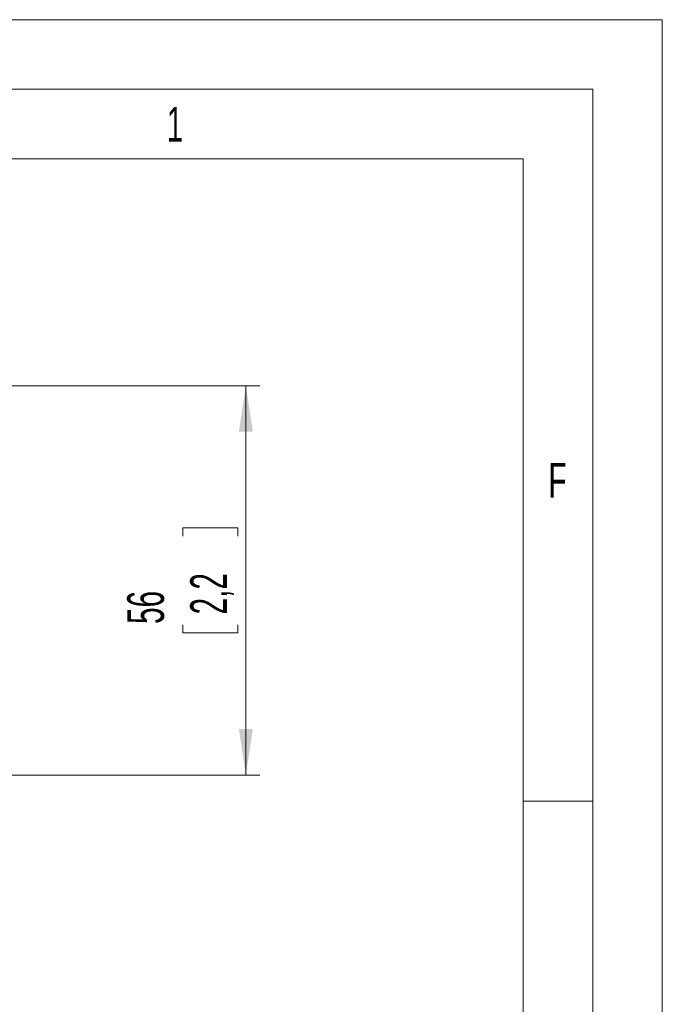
# Model space of a CAD drawing. Header units: millimetres. Extents: x 0 to 420, y 0 to 297.
# Tile 30 of 30: x 374 to 420, y 226 to 297. Entities that reach past the tile are written whole.
import ezdxf

# ---------------------------------------------------------------- set-up
doc = ezdxf.new("R2010")
doc.units = ezdxf.units.MM
doc.styles.add('SLDTEXTSTYLE0', font='TXT', dxfattribs={"width": 0.638186})
doc.styles.add('SLDTEXTSTYLE1', font='TXT', dxfattribs={"width": 0.605})
doc.dimstyles.new('SLDDIMSTYLE1', dxfattribs={"dimtxt": 2.568319, "dimasz": 3.3, "dimexe": 0, "dimexo": 0.0625, "dimgap": 0.64208, "dimtad": 1, "dimdec": 3, "dimlfac": 2, "dimrnd": 1e-09, "dimzin": 12, "dimdsep": 46, "dimtxsty": 'SLDTEXTSTYLE1', "dimsah": 1, "dimcen": 0.09, "dimadec": 0, "dimazin": 3, "dimtfac": 1, "dimtdec": 1, "dimtofl": 0, "dimtmove": 0, "dimatfit": 3, "dimfxl": 0, "dimfrac": 2, "dimtolj": 1, "dimtzin": 12, "dimarcsym": 0})

# ---------------------------------------------------------------- blocks, each defined once
blk = doc.blocks.new('*D15')
at = {"color": 7, "linetype": 'Continuous', "lineweight": 0}
for p, q in [((331.316, 270.695), (391.076, 270.695)), ((390.076, 270.695), (390.076, 242.715)), ((385.544, 259.89), (385.544, 260.478)), ((385.544, 260.478), (389.488, 260.478)), ((389.488, 260.478), (389.488, 259.89)), ((385.544, 253.52), (385.544, 252.932)), ((389.488, 252.932), (389.488, 253.52)), ((385.544, 252.932), (389.488, 252.932)), ((282.24, 242.715), (391.076, 242.715))]:
    blk.add_line(p, q, dxfattribs=at)
for points in [[(390.076, 270.695), (389.576, 267.395), (390.576, 267.395)], [(390.076, 242.715), (390.576, 246.015), (389.576, 246.015)]]:
    blk.add_solid(points, dxfattribs=at)
at = {"color": 7, "linetype": 'Continuous', "lineweight": 0, "char_height": 2.6458, "attachment_point": 1, "rotation": 90, "style": 'SLDTEXTSTYLE1'}
for s, insert in [('2,2', (386.078, 254.255, 0.05)), ('56', (381.546, 253.569, 0.05))]:
    blk.add_mtext(s, dxfattribs=dict(at, insert=insert))

msp = doc.modelspace()

# ---------------------------------------------------------------- linework, layer by layer
at = {"color": 133, "linetype": 'Continuous', "lineweight": 0}
for p, q in [((420, 297), (0, 297)), ((420, 0), (420, 297)), ((415, 292), (5, 292)), ((415, 292), (415, 5)), ((410, 287), (360, 287)), ((410, 60.25), (410, 287)), ((415, 240.83333), (410, 240.83333))]:
    msp.add_line(p, q, dxfattribs=at)

# ---------------------------------------------------------------- texts
at = {"color": 254, "linetype": 'Continuous', "lineweight": 0, "char_height": 2.50001, "attachment_point": 2, "style": 'SLDTEXTSTYLE0'}
for s, insert in [('1', (384.98198, 290.73474)), ('F', (412.4654, 265.1514))]:
    msp.add_mtext(s, dxfattribs=dict(at, insert=insert))

# ---------------------------------------------------------------- dimensions: what is measured, and where the dimension line sits
at = {"color": 7, "linetype": 'Continuous', "lineweight": 0}
dim = msp.add_linear_dim(base=(390.07642, 242.715), p1=(331.31588, 270.69515), p2=(282.24032, 242.715), angle=90, dimstyle='SLDDIMSTYLE1', dxfattribs=at)
dim.commit()
dim.dimension.update_dxf_attribs({"geometry": '*D15', "text_midpoint": (390.07642, 256.70508), "dimtype": 160})

doc.saveas('drawing.dxf')
